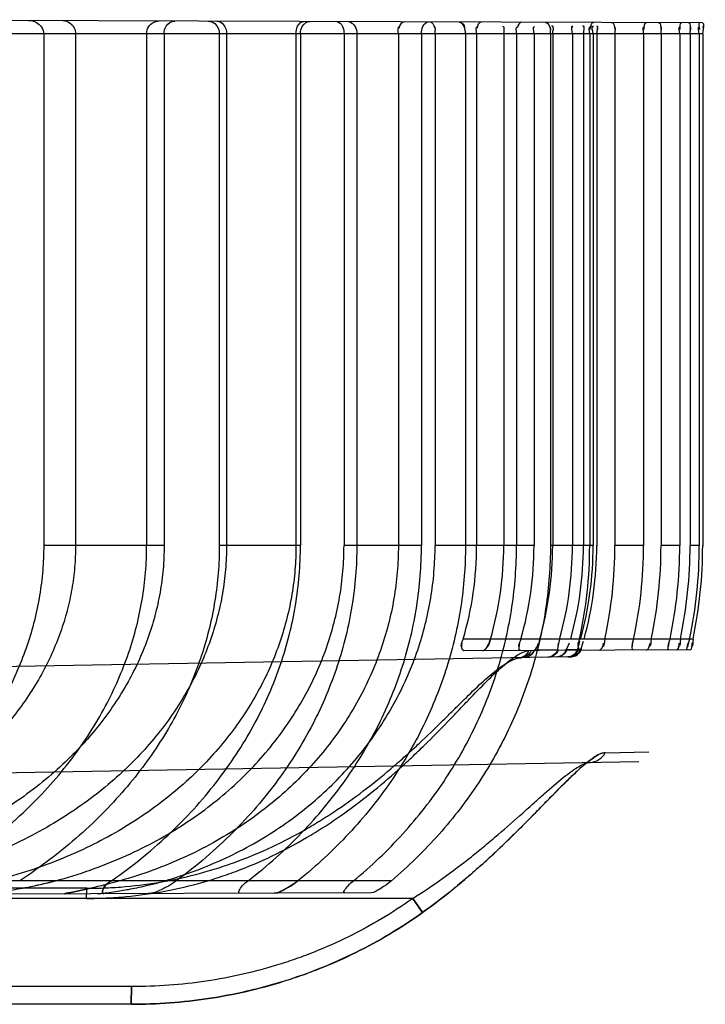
# Model space of a CAD drawing. Header units: millimetres. Extents: x 0 to 297, y 0 to 210.
# Tile 254 of 256: x 146.09 to 146.226, y 157.07 to 157.266. Entities that reach past the tile are written whole.
import ezdxf

# ---------------------------------------------------------------- set-up
doc = ezdxf.new("R2010")
doc.units = ezdxf.units.MM
doc.header["$LTSCALE"] = 16.335
doc.layers.add('INTFCLR_1', color=7, linetype='CONTINUOUS')

msp = doc.modelspace()

# ---------------------------------------------------------------- linework, layer by layer
at = {"layer": 'INTFCLR_1', "color": 9, "linetype": 'Continuous'}
for p, q in [((146.2254997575, 157.2651213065), (146.0436433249, 157.2657561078)), ((146.2255620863, 157.2629683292), (146.0394220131, 157.2629683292)), ((146.1187734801, 157.1614683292), (146.0948941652, 157.1614668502)), ((146.145798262, 157.1614668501), (146.1297082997, 157.1614668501)), ((146.1697937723, 157.1614668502), (146.1544393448, 157.1614683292)), ((146.1921121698, 157.1614683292), (146.1724958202, 157.1614683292)), ((146.2038386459, 157.1614683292), (146.1953675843, 157.1614668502)), ((146.2045565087, 157.1614683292), (146.2046941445, 157.1614683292)), ((146.2138382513, 157.1614668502), (146.2081580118, 157.1614668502)), ((146.22101587, 157.1614668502), (146.2173005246, 157.1614668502)), ((146.2248902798, 157.1614668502), (146.2230520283, 157.1614668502)), ((146.2256941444, 157.1614668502), (146.2255616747, 157.1614668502)), ((146.2236498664, 157.1429135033), (146.1780574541, 157.1429135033)), ((146.2231091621, 157.1407521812), (146.1782122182, 157.1405954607)), ((146.1968117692, 157.1407852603), (146.1921924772, 157.1407026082)), ((146.1985869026, 157.1408170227), (146.2008183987, 157.1408569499)), ((146.2014172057, 157.1408704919), (146.2015950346, 157.1408704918)), ((146.1988524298, 157.1393756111), (145.8396077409, 157.1331049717)), ((146.189127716, 157.1391670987), (146.1896322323, 157.1392146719)), ((146.1989183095, 157.139376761), (146.1996248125, 157.1393890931)), ((146.2062255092, 157.1203664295), (146.2148897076, 157.1205223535)), ((146.2062255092, 157.1203664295), (146.2148897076, 157.1205223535)), ((145.8640466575, 157.1125283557), (146.2129070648, 157.1186177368)), ((146.1034130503, 157.0934771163), (145.8396077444, 157.0934675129)), ((146.1638468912, 157.0949683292), (145.9223188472, 157.0949683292)), ((146.1033764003, 157.0914683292), (146.1034130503, 157.0934771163)), ((146.1033763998, 157.0914683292), (146.1034130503, 157.0934771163)), ((146.1598068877, 157.0925860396), (145.8396077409, 157.0914683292)), ((146.1680752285, 157.0914683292), (145.8396077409, 157.0914683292)), ((146.16999886, 157.0886688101), (146.1680752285, 157.0914683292)), ((146.1680752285, 157.0914683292), (146.170058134, 157.0886385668)), ((146.16999886, 157.0886688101), (146.1680752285, 157.0914683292)), ((146.1680752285, 157.0914683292), (146.170058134, 157.0886385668)), ((146.1123062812, 157.0739683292), (145.8606077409, 157.0739683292)), ((146.1122451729, 157.0704683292), (146.1123062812, 157.0739683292)), ((146.1123062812, 157.0739683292), (146.1122453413, 157.0704683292)), ((146.1122446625, 157.0704683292), (145.8396077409, 157.0704683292))]:
    msp.add_line(p, q, dxfattribs=at)
at = {"layer": 'INTFCLR_1', "color": 6, "linetype": 'Continuous'}
for p, q in [((146.0948933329, 157.262968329), (146.0948933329, 157.1614683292)), ((146.1012081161, 157.2629683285), (146.1012081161, 157.1614683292)), ((146.1153019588, 157.262968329), (146.1153019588, 157.1614683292)), ((146.1187734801, 157.2629683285), (146.1187734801, 157.1614683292)), ((146.1297089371, 157.262968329), (146.1297089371, 157.1614683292)), ((146.1311386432, 157.2629683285), (146.1311386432, 157.1614683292)), ((146.144917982, 157.2629683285), (146.144917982, 157.1614683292)), ((146.1457980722, 157.262968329), (146.1457980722, 157.1614683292)), ((146.1544393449, 157.2629683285), (146.1544393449, 157.1614683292)), ((146.1569801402, 157.262968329), (146.1569801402, 157.1614683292)), ((146.1652235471, 157.2629683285), (146.1652235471, 157.1614683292)), ((146.1697951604, 157.262968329), (146.1697951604, 157.1614683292)), ((146.1724958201, 157.2629683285), (146.1724958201, 157.1614683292)), ((146.1785214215, 157.262968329), (146.1785214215, 157.1614683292)), ((146.1807421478, 157.2629683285), (146.1807421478, 157.1614683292)), ((146.1861223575, 157.2629683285), (146.1861223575, 157.1614683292)), ((146.188645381, 157.262968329), (146.188645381, 157.1614683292)), ((146.1921121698, 157.2629683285), (146.1921121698, 157.1614683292)), ((146.1953677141, 157.262968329), (146.1953677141, 157.1614683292)), ((146.1958227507, 157.2629683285), (146.1958227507, 157.1614683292)), ((146.1997312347, 157.2629683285), (146.1997312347, 157.1614683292)), ((146.2019083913, 157.2629683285), (146.2019083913, 157.1614683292)), ((146.2031564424, 157.262968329), (146.2031564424, 157.1614683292)), ((146.2038386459, 157.2629683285), (146.2038386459, 157.1614683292)), ((146.2045565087, 157.2629683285), (146.2045565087, 157.1614683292)), ((146.2081580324, 157.262968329), (146.2081580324, 157.1614683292)), ((146.2138381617, 157.262968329), (146.2138381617, 157.1614683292)), ((146.217300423, 157.262968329), (146.217300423, 157.1614683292)), ((146.221016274, 157.262968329), (146.221016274, 157.1614683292)), ((146.2230523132, 157.262968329), (146.2230523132, 157.1614683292)), ((146.2248900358, 157.262968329), (146.2248900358, 157.1614683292)), ((146.2255620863, 157.262968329), (146.2255620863, 157.1614683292)), ((146.1971910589, 157.1429135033), (146.196853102, 157.1414327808)), ((146.2008183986, 157.1408569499), (146.2012084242, 157.1424737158)), ((146.2014163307, 157.1408676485), (146.2019304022, 157.1424814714)), ((146.1920547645, 157.1406437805), (146.1921924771, 157.1407026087)), ((146.1968117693, 157.1407852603), (146.1969887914, 157.1421196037)), ((146.1968117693, 157.1407852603), (146.1968929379, 157.140660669)), ((146.1968929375, 157.140660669), (146.1968117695, 157.1407852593)), ((146.1984341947, 157.140666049), (146.198586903, 157.1408170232)), ((146.1985869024, 157.1408170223), (146.1991550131, 157.1421552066)), ((146.2008183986, 157.1408569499), (146.2011308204, 157.1421794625))]:
    msp.add_line(p, q, dxfattribs=at)
at = {"layer": 'INTFCLR_1', "color": 7, "linetype": 'Continuous'}
for p, q in [((146.2008030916, 157.1406109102), (146.2008327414, 157.1410026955)), ((146.2008325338, 157.1409890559), (146.2008132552, 157.1405924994)), ((146.2008325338, 157.1409890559), (146.2008132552, 157.1405924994)), ((146.2008183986, 157.1408569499), (146.2008186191, 157.1406743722)), ((146.2014723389, 157.1410056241), (146.2012889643, 157.1405833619)), ((146.2014723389, 157.1410056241), (146.2012889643, 157.1405833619)), ((146.2013031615, 157.140594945), (146.2014780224, 157.1410181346)), ((146.2013031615, 157.140594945), (146.2014780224, 157.1410181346)), ((146.2014163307, 157.1408676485), (146.2013275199, 157.1406761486)), ((146.1988524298, 157.1393756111), (146.1989183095, 157.139376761)), ((146.0991052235, 157.09237415), (146.1042203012, 157.0934842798)), ((146.104214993, 157.0934830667), (146.0991052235, 157.09237415))]:
    msp.add_line(p, q, dxfattribs=at)
for points in [[(146.1819941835, 157.1406086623), (146.1820293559, 157.1406109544), (146.1820657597, 157.1406175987), (146.1821033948, 157.1406286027)], [(146.1823552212, 157.1407874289), (146.1823108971, 157.1407502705), (146.1822675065, 157.1407172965), (146.1822250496, 157.1406885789), (146.1821833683, 157.1406641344), (146.1821426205, 157.1406440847), (146.1821032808, 157.1406285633)]]:
    msp.add_lwpolyline(points, dxfattribs=at)
at = {"layer": 'INTFCLR_1', "color": 6, "linetype": 'Continuous'}
for centre, radius, start, end in [((146.1151453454, 157.1614894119), 0.0655970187, 343.5498358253, 359.9815852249), ((146.1194014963, 157.1614837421), 0.0667210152, 343.839677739, 359.9867644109), ((146.124443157, 157.1614791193), 0.0676691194, 344.0762211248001, 359.9908639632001), ((146.1273770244, 157.1614749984), 0.0684457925, 344.2652033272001, 359.994417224), ((146.1306670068, 157.1614723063), 0.0690642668, 344.4120224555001, 359.996700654), ((146.1323840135, 157.1614703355), 0.06952439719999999, 344.5194640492, 359.9983466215), ((146.1174299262, 157.1614748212), 0.0857264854, 347.4954244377, 359.9956610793), ((146.117380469, 157.1614802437), 0.0857760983, 347.4990411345, 359.9920415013), ((146.1340092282, 157.1614690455), 0.0698294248, 344.5898640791, 359.9994123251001), ((146.1345750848, 157.1614684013), 0.06998142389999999, 344.6247084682, 359.9999410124), ((146.121081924, 157.1614738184), 0.08707608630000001, 347.6929664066, 359.9963881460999), ((146.1210401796, 157.1614783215), 0.08711794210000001, 347.6959248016, 359.9934282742), ((146.125651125, 157.1614698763), 0.0881870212, 347.8530022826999, 359.9989948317), ((146.1256106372, 157.1614741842), 0.0882275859, 347.8557999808, 359.9961977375), ((146.128184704, 157.1614681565), 0.08911570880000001, 347.9826155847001, 0.0001110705), ((146.1310518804, 157.1614785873), 0.0899643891, 348.0908578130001, 359.9934669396), ((146.1310851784, 157.1614751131), 0.08993111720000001, 348.0886457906, 359.9956779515), ((146.1325580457, 157.1614756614), 0.0904942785, 348.1634940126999, 359.9953577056), ((146.1341487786, 157.1614629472), 0.0907412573, 348.2043765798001, 0.003398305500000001), ((146.1345089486, 157.1614761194), 0.091053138, 348.2368909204, 359.9950979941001), ((146.1345538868, 157.1614714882), 0.0910081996, 348.2339776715, 359.9980112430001)]:
    msp.add_arc(centre, radius, start, end, dxfattribs=at)
at = {"layer": 'INTFCLR_1', "color": 7, "linetype": 'Continuous'}
for centre, radius, start, end in [((146.076922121, 157.1712886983), 0.07897045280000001, 281.9378971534, 284.8852849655), ((146.1350318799, 157.1078404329), 0.0164561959, 303.2648556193, 308.5371749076), ((146.1351241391, 157.1077130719), 0.0162990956, 303.2625509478, 308.5624258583)]:
    msp.add_arc(centre, radius, start, end, dxfattribs=at)
at = {"layer": 'INTFCLR_1', "color": 6, "linetype": 'Continuous'}
for points, knots in [([(146.0919025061, 157.2655876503), (146.0924328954, 157.2655857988), (146.0938693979, 157.2653014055), (146.0948933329, 157.2638577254), (146.0948933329, 157.262968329)], [0, 0, 0, 0, 0.3735713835, 1, 1, 1, 1]), ([(146.0986647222, 157.265564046), (146.0991782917, 157.2655622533), (146.100518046, 157.2651565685), (146.1012081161, 157.2637616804), (146.1012081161, 157.2629683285)], [0, 0, 0, 0, 0.3929627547, 1, 1, 1, 1]), ([(146.1153019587, 157.262968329), (146.1153019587, 157.263473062), (146.115668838, 157.2647705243), (146.1170033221, 157.2655000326), (146.117767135, 157.2654973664)], [0, 0, 0, 0, 0.3978816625, 1, 1, 1, 1]), ([(146.1187734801, 157.2629683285), (146.1187734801, 157.2634809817), (146.1190433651, 157.2646795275), (146.1202185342, 157.265488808), (146.1208825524, 157.2654864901)], [0, 0, 0, 0, 0.4356793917, 1, 1, 1, 1]), ([(146.1275055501, 157.265463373), (146.1279726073, 157.2654617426), (146.1291962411, 157.2649982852), (146.1297089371, 157.2636997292), (146.1297089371, 157.262968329)], [0, 0, 0, 0, 0.3897167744, 1, 1, 1, 1]), ([(146.1292506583, 157.2654572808), (146.1297441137, 157.2654555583), (146.1308516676, 157.2647823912), (146.1311386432, 157.2635975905), (146.1311386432, 157.2629683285)], [0, 0, 0, 0, 0.4395202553, 1, 1, 1, 1]), ([(146.1449179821, 157.2629683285), (146.1449179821, 157.2634720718), (146.1450660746, 157.2644923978), (146.1459749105, 157.2653989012), (146.146500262, 157.2653970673)], [0, 0, 0, 0, 0.4894998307, 1, 1, 1, 1]), ([(146.1457980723, 157.262968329), (146.1457980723, 157.2634664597), (146.1460105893, 157.2645694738), (146.1470581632, 157.2653951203), (146.1476501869, 157.2653930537)], [0, 0, 0, 0, 0.4569344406, 1, 1, 1, 1]), ([(146.1530172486, 157.2653743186), (146.1535075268, 157.2653726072), (146.1543273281, 157.2644312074), (146.1544393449, 157.2634659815), (146.1544393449, 157.2629683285)], [0, 0, 0, 0, 0.4962690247, 1, 1, 1, 1]), ([(146.1553095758, 157.2653663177), (146.1558592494, 157.2653643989), (146.1568157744, 157.2645033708), (146.1569801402, 157.263459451), (146.1569801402, 157.262968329)], [0, 0, 0, 0, 0.5281297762, 1, 1, 1, 1]), ([(146.1697951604, 157.262968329), (146.1697951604, 157.2634562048), (146.1699142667, 157.2644027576), (146.1707268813, 157.2653125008), (146.1712063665, 157.2653108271)], [0, 0, 0, 0, 0.5043353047, 1, 1, 1, 1]), ([(146.1785214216, 157.262968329), (146.1785214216, 157.2634532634), (146.1784292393, 157.2643523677), (146.1776947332, 157.2652881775), (146.1772468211, 157.265289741)], [0, 0, 0, 0, 0.5198421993, 1, 1, 1, 1]), ([(146.1012081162, 157.1614683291), (146.1012081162, 157.1600271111), (146.1010839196, 157.1571340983), (146.100522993, 157.1528107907), (146.0995852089, 157.1485011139), (146.0982661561, 157.1442228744), (146.0965598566, 157.1399876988), (146.0944492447, 157.1357854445), (146.0919257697, 157.1316443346), (146.0889686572, 157.1275658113), (146.0855558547, 157.1235603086), (146.0816715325, 157.1196611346), (146.0772544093, 157.1158508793), (146.0723288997, 157.1122035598), (146.0667744, 157.1086843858), (146.0606314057, 157.1053811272), (146.0537716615, 157.1022859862), (146.0462012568, 157.0994708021), (146.0377482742, 157.0969519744), (146.0317816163, 157.0955891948), (146.0286291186, 157.0949683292)], [0, 0, 0, 0, 0.0405302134, 0.0813143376, 0.1224569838, 0.1644135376, 0.2070668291, 0.250714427, 0.2965118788, 0.3432907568, 0.3922413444, 0.4443486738, 0.4979133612, 0.5561428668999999, 0.6165462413, 0.6826768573, 0.7521219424, 0.8280242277, 0.909641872, 1, 1, 1, 1]), ([(146.094893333, 157.1614683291), (146.0948932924, 157.1598115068), (146.0947578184, 157.1564922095), (146.0941410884, 157.1515200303), (146.0931115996, 157.1465675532), (146.0916581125, 157.1416276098), (146.0897704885, 157.1367095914), (146.0874243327, 157.1318031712), (146.0846002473, 157.1269212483), (146.0812694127, 157.1220733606), (146.0774042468, 157.1172790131), (146.0729834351, 157.1125656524), (146.0679748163, 157.1079509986), (146.0623105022, 157.103433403), (146.0559229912, 157.0990322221), (146.0513103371, 157.0963024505), (146.0488841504, 157.0949683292)], [0, 0, 0, 0, 0.05853908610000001, 0.117218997, 0.1768356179, 0.2370608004, 0.2989604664, 0.3627605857, 0.4290160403, 0.4980290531, 0.5703745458, 0.646395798, 0.7261424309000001, 0.8107932, 0.9021723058, 1, 1, 1, 1]), ([(146.1187734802, 157.1614683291), (146.1187734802, 157.159911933), (146.1186363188, 157.1567878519), (146.1180198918, 157.1521188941), (146.1169885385, 157.1474723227), (146.1155349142, 157.1428577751), (146.1136549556, 157.1382977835), (146.1113409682, 157.1338095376), (146.1085918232, 157.1294203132), (146.1053733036, 157.1251119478), (146.1016990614, 157.1209465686), (146.0975111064, 157.1168965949), (146.0928311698, 157.1130281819), (146.0875605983, 157.1093141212), (146.0817039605, 157.105816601), (146.0751875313, 157.1025577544), (146.0680177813, 157.0996080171), (146.060140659, 157.0970081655), (146.0546064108, 157.0956022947), (146.0517130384, 157.0949683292)], [0, 0, 0, 0, 0.0457072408, 0.09169605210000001, 0.1381381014, 0.1853072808, 0.2336027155, 0.2828101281, 0.3334272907, 0.3855250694, 0.4405699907, 0.4963622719, 0.5564478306, 0.6186985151, 0.6855362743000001, 0.756587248, 0.8324711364, 0.9130135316, 1, 1, 1, 1]), ([(146.1311386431, 157.1614683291), (146.1311386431, 157.1598793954), (146.1310035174, 157.1566975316), (146.1303941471, 157.1519424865), (146.1293747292, 157.147213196), (146.1279457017, 157.1425377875), (146.126102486, 157.1379200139), (146.1238449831, 157.1333945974), (146.1211569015, 157.1289559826), (146.1180350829, 157.1246317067), (146.1144655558, 157.120438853), (146.1104295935, 157.1163910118), (146.1059316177, 157.1125329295), (146.1009326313, 157.1088686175), (146.0954469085, 157.1054514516), (146.0894319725, 157.1022977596), (146.0828892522, 157.0994540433), (146.0757709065, 157.0969500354), (146.0707835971, 157.0955840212), (146.0681950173, 157.0949683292)], [0, 0, 0, 0, 0.04821679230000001, 0.0965044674, 0.1453076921, 0.1948477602, 0.2446870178, 0.2960153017, 0.3481358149, 0.4019819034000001, 0.4576846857, 0.5150568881, 0.5752645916, 0.63732814, 0.7029646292, 0.7712006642, 0.8432372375, 0.9192572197, 1, 1, 1, 1]), ([(146.0729750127, 157.0949683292), (146.0753160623, 157.0963911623), (146.0797698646, 157.0993108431), (146.0859379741, 157.1040349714), (146.091416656, 157.108920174), (146.0962402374, 157.1139300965), (146.1004442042, 157.1190301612), (146.1040683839, 157.1242038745), (146.1071485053, 157.1294413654), (146.1097112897, 157.1347270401), (146.1117771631, 157.1400451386), (146.1133626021, 157.1453852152), (146.1144840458, 157.1507407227), (146.1151528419, 157.1561042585), (146.115301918, 157.1596855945), (146.1153019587, 157.1614683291)], [0, 0, 0, 0, 0.0996864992, 0.1935880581, 0.2824675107, 0.3665346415, 0.4464071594, 0.5227306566, 0.5961542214, 0.6672703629, 0.7362522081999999, 0.8035295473, 0.8697438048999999, 0.935129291, 1, 1, 1, 1]), ([(146.1449179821, 157.1614683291), (146.1449179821, 157.1598555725), (146.1447844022, 157.1566262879), (146.1441821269, 157.1518012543), (146.1431762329, 157.1470097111), (146.141767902, 157.1422746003), (146.1399540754, 157.1376046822), (146.1377369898, 157.1330367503), (146.1351055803, 157.1285668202), (146.1320659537, 157.1242328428), (146.1285994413, 157.1200356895), (146.1247099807, 157.1160103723), (146.1203871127, 157.112176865), (146.1156265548, 157.1085620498), (146.1104235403, 157.1051956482), (146.1047753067, 157.1021097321), (146.0986727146, 157.0993336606), (146.0921080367, 157.0969021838), (146.0875238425, 157.095568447), (146.085160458, 157.0949683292)], [0, 0, 0, 0, 0.0502076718, 0.1004829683, 0.1512123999, 0.202452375, 0.254105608, 0.3070045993, 0.3603502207, 0.4154150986, 0.4716304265, 0.5296464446, 0.5894967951, 0.6513269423, 0.7155570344, 0.7822425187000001, 0.8515171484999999, 0.9240891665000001, 1, 1, 1, 1]), ([(146.1297089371, 157.1614683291), (146.1297088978, 157.1596466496), (146.1295619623, 157.155993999), (146.1289056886, 157.1505302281), (146.1278093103, 157.1450894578), (146.1262665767, 157.1396831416), (146.1242692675, 157.1343228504), (146.1218080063, 157.1290178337), (146.1188690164, 157.1237821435), (146.115433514, 157.1186296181), (146.1114834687, 157.1135777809), (146.1069976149, 157.1086457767), (146.1019548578, 157.1038607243), (146.0963215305, 157.0992411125), (146.0922618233, 157.0963692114), (146.090131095, 157.0949683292)], [0, 0, 0, 0, 0.06773454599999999, 0.1357541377, 0.2044137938, 0.2738835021, 0.3445825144, 0.416892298, 0.4911162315, 0.5676128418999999, 0.6469354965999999, 0.7293363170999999, 0.8152794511, 0.9051848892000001, 1, 1, 1, 1]), ([(146.0972084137, 157.0949683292), (146.0995252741, 157.0955888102), (146.1040417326, 157.0969793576), (146.1105222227, 157.0995303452), (146.1165856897, 157.102476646), (146.1222297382, 157.1057881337), (146.1274343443, 157.1094285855), (146.1321991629, 157.1133697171), (146.1364909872, 157.1175542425), (146.140328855, 157.121969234), (146.1436908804, 157.1265560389), (146.1465946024, 157.1313042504), (146.1490351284, 157.1361703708), (146.1510205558, 157.1411348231), (146.1525549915, 157.1461675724), (146.1536444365, 157.1512457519), (146.1542949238, 157.1563519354), (146.1544393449, 157.1597667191), (146.1544393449, 157.1614683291)], [0, 0, 0, 0, 0.0762102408, 0.1499841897, 0.221082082, 0.2901938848, 0.3576919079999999, 0.422673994, 0.4864566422, 0.5479338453, 0.6083396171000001, 0.6669442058, 0.7245735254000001, 0.7811070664, 0.8366297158, 0.8915537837, 0.9459330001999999, 1, 1, 1, 1]), ([(146.1083527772, 157.0949683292), (146.1104907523, 157.0964661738), (146.1145773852, 157.0995571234), (146.1202173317, 157.1045425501), (146.1252521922, 157.1097389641), (146.1296942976, 157.1151071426), (146.1335663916, 157.1206215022), (146.1368840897, 157.1262566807), (146.1396634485, 157.131991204), (146.1419184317, 157.1378021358), (146.1436589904, 157.1436697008), (146.1448946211, 157.1495802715), (146.1456340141, 157.1555176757), (146.1457980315, 157.1594897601), (146.1457980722, 157.1614683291)], [0, 0, 0, 0, 0.0986774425, 0.1934719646, 0.2842783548, 0.3719075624, 0.4565880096, 0.5387137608, 0.6188319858, 0.6972136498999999, 0.7740709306, 0.8499252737, 0.9252083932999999, 1, 1, 1, 1]), ([(146.165223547, 157.1614683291), (146.165223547, 157.159708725), (146.1650740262, 157.156185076), (146.1644027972, 157.1509291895), (146.1632870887, 157.1457328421), (146.1617289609, 157.1406155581), (146.1597340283, 157.1356088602), (146.1573027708, 157.1307300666), (146.1544417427, 157.1260088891), (146.1511536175, 157.1214684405), (146.1474429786, 157.1171341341), (146.1433194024, 157.1130369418), (146.138779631, 157.109194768), (146.1338244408, 157.1056336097), (146.1284441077, 157.102377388), (146.1226602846, 157.0994707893), (146.1164982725, 157.0969546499), (146.1122187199, 157.0955812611), (146.1100284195, 157.0949683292)], [0, 0, 0, 0, 0.0568391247, 0.1137631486, 0.1709622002, 0.22831172, 0.286354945, 0.3448526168, 0.4041913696, 0.4644757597, 0.5257384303, 0.5882977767, 0.6520465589, 0.7176522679, 0.7852039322, 0.8549851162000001, 0.9265303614, 1, 1, 1, 1]), ([(146.1189566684, 157.0949683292), (146.1210295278, 157.0955699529), (146.1250928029, 157.096918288), (146.1309485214, 157.0993777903), (146.1364876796, 157.1022296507), (146.1416884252, 157.1054461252), (146.1465378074, 157.1090056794), (146.1510073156, 157.1128724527), (146.1550805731, 157.1170146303), (146.1587397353, 157.1213945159), (146.161979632, 157.1259848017), (146.1647893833, 157.1307476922), (146.1671706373, 157.1356626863), (146.1691162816, 157.1406917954), (146.1706289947, 157.1458158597), (146.1717067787, 157.1509997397), (146.1723523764, 157.1562256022), (146.1724958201, 157.1597233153), (146.1724958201, 157.1614683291)], [0, 0, 0, 0, 0.0706642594, 0.1399980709, 0.2077361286, 0.2744269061, 0.3399916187, 0.4044720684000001, 0.4677080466, 0.529979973, 0.5911173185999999, 0.6514504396, 0.7108222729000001, 0.7697220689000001, 0.8277923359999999, 0.8855428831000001, 0.9428697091, 1, 1, 1, 1]), ([(146.1569801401, 157.1614683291), (146.1569801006, 157.159461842), (146.1568185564, 157.1554390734), (146.1560907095, 157.1494291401), (146.1548777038, 157.143458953), (146.153175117, 157.1375474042), (146.15097923, 157.1317103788), (146.1482857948, 157.1259693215), (146.1450868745, 157.1203457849), (146.1413751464, 157.1148620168), (146.1371417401, 157.1095408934), (146.1323783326, 157.1044119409), (146.1270737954, 157.0995005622), (146.1232388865, 157.096449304), (146.1212333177, 157.0949683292)], [0, 0, 0, 0, 0.0768314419, 0.1539662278, 0.2315751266, 0.3098583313, 0.3892813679, 0.4701280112, 0.552432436, 0.6367647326, 0.7234349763, 0.8125489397, 0.9045350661, 1, 1, 1, 1]), ([(146.1354262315, 157.0949683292), (146.1373309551, 157.0964383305), (146.1409899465, 157.0994780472), (146.1460581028, 157.1043631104), (146.1506284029, 157.1094778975), (146.1547004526, 157.1147892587), (146.1582799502, 157.1202705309), (146.1613713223, 157.1258983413), (146.1639783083, 157.1316486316), (146.1661057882, 157.137498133), (146.1677559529, 157.1434239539), (146.1689319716, 157.1494071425), (146.169636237, 157.1554277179), (146.1697951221, 157.1594581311), (146.1697951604, 157.1614683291)], [0, 0, 0, 0, 0.093085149, 0.1838434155, 0.2720976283, 0.3582077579, 0.4425306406, 0.5251309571, 0.6063844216, 0.6865578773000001, 0.7657051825, 0.8441331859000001, 0.9222282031, 1, 1, 1, 1]), ([(146.1785214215, 157.1614683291), (146.178521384, 157.1594384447), (146.178363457, 157.155372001), (146.1776680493, 157.1492981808), (146.1765080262, 157.143270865), (146.1748844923, 157.1373120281), (146.1727980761, 157.1314429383), (146.1702496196, 157.1256862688), (146.167238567, 157.1200656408), (146.1637663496, 157.1146052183), (146.159833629, 157.1093283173), (146.1554435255, 157.1042635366), (146.1505961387, 157.0994346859), (146.1471032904, 157.0964252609), (146.1452844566, 157.0949683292)], [0, 0, 0, 0, 0.07919219, 0.15858319, 0.2382923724, 0.3184173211, 0.3993017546, 0.4810717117, 0.5637953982, 0.64783162, 0.7332893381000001, 0.820315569, 0.9090833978, 1, 1, 1, 1]), ([(146.1563456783, 157.0949683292), (146.1580974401, 157.0964165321), (146.1614747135, 157.0994173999), (146.1661666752, 157.1042294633), (146.1704287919, 157.1092869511), (146.1742522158, 157.1145584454), (146.1776332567, 157.1200176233), (146.1805690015, 157.125641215), (146.1830562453, 157.131403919), (146.1850937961, 157.1372810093), (146.1866796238, 157.1432486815), (146.1878126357, 157.1492839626), (146.1884923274, 157.1553639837), (146.1886453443, 157.1594356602), (146.1886453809, 157.1614683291)], [0, 0, 0, 0, 0.0892786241, 0.1772832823, 0.2637798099, 0.3488415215, 0.432853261, 0.5157862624, 0.5978004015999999, 0.6791738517, 0.7598965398, 0.8401253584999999, 0.9201566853, 1, 1, 1, 1]), ([(146.195367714, 157.1614683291), (146.195367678, 157.1594221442), (146.195217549, 157.1553252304), (146.1945437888, 157.1492069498), (146.1934228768, 157.1431398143), (146.1918564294, 157.1371481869), (146.1898483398, 157.131256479), (146.1874024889, 157.1254887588), (146.1845230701, 157.1198700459), (146.181216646, 157.1144256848), (146.1774895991, 157.1091794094), (146.1733512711, 157.1041588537), (146.1688092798, 157.0993867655), (146.1655424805, 157.096408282), (146.1638468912, 157.0949683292)], [0, 0, 0, 0, 0.0808253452, 0.1617682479, 0.2429309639, 0.3243164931, 0.4061795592, 0.4885862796, 0.5715655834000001, 0.6553508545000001, 0.7399762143, 0.8255494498, 0.912130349, 1, 1, 1, 1]), ([(146.1083527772, 157.0949683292), (146.1079045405, 157.0946542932), (146.1070772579, 157.0944250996), (146.1062571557, 157.092399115), (146.1067828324, 157.09240095)], [0, 0, 0, 0, 0.510073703, 1, 1, 1, 1]), ([(146.1067828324, 157.09240095), (146.106331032, 157.0923993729), (146.1068820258, 157.0944226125), (146.1078259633, 157.0945992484), (146.1083527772, 157.0949683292)], [0, 0, 0, 0, 0.4125905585, 1, 1, 1, 1]), ([(146.1212333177, 157.0949683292), (146.1207217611, 157.0945905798), (146.1197229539, 157.093946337), (146.1178861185, 157.093035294), (146.1165119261, 157.0924349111), (146.1156249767, 157.092431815)], [0, 0, 0, 0, 0.3075674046, 0.5710127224, 1, 1, 1, 1]), ([(146.1337636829, 157.0924951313), (146.1332427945, 157.0924933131), (146.1343703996, 157.0943556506), (146.1350224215, 157.0946566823), (146.1354262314, 157.0949683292)], [0, 0, 0, 0, 0.5052411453, 1, 1, 1, 1]), ([(146.1545759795, 157.0925677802), (146.1540577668, 157.0925659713), (146.1554222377, 157.094295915), (146.1559632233, 157.0946521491), (146.1563456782, 157.0949683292)], [0, 0, 0, 0, 0.5108377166, 1, 1, 1, 1]), ([(146.1638468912, 157.0949683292), (146.1634394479, 157.0946223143), (146.1626535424, 157.0940063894), (146.1613327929, 157.0932039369), (146.1603916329, 157.0925880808), (146.1598068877, 157.0925860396)], [0, 0, 0, 0, 0.3396770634, 0.6284195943, 1, 1, 1, 1])]:
    msp.add_open_spline(points, degree=3, knots=knots, dxfattribs=at)
for points in [[(146.1664112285, 157.2653275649), (146.1658691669, 157.265329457), (146.165365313, 157.264624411), (146.165365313, 157.2640823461)], [(146.1714330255, 157.2653100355), (146.1719472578, 157.2653082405), (146.1723683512, 157.2645974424), (146.1723683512, 157.264083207)], [(146.1772468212, 157.265289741), (146.1777638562, 157.2652879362), (146.1783336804, 157.2647001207), (146.1783336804, 157.2641830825)], [(146.1816136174, 157.2652744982), (146.1811417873, 157.2652761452), (146.1808513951, 157.2645535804), (146.1808513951, 157.2640817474)], [(146.165223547, 157.2629683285), (146.165223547, 157.2634635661), (146.1649858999, 157.2644332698), (146.1654811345, 157.2644315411)], [(146.1724958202, 157.2629683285), (146.1724958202, 157.2634612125), (146.1727578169, 157.2644271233), (146.1722649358, 157.2644288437)], [(146.1807421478, 157.2629683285), (146.1807421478, 157.2634567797), (146.1804495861, 157.2644222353), (146.1809380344, 157.2644205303)], [(146.1861223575, 157.2629683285), (146.1861223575, 157.2634603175), (146.1864382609, 157.2644320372), (146.1859462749, 157.2644337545)], [(146.1886453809, 157.262968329), (146.1886453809, 157.2634477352), (146.1884002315, 157.2643890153), (146.1888796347, 157.2643873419)], [(146.1897150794, 157.2652462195), (146.1892486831, 157.2652478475), (146.1888101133, 157.2646454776), (146.1888101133, 157.2641790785)], [(146.1921121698, 157.2629683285), (146.1921121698, 157.2634582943), (146.1917659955, 157.2644328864), (146.1922559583, 157.2644311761)], [(146.1944071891, 157.2652298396), (146.1949726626, 157.2652278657), (146.1953027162, 157.2643545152), (146.1953027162, 157.2637890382)], [(146.195367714, 157.262968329), (146.195367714, 157.2634453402), (146.1956343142, 157.2643821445), (146.195157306, 157.2643838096)], [(146.1958227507, 157.2629683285), (146.1958227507, 157.263499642), (146.1962070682, 157.2645536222), (146.1956757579, 157.2645554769)], [(146.1958227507, 157.2629683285), (146.1958227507, 157.2634561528), (146.1961901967, 157.2644251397), (146.1957023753, 157.2644268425)], [(146.1997312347, 157.2629683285), (146.1997312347, 157.2634967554), (146.1993109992, 157.2645517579), (146.199839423, 157.2645499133)], [(146.1997312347, 157.2629683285), (146.1997312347, 157.2634556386), (146.1993334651, 157.2644292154), (146.1998207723, 157.2644275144)], [(146.2019083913, 157.2629683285), (146.2019083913, 157.2634956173), (146.20235389, 157.2645462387), (146.2018266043, 157.2645480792)], [(146.2019083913, 157.2629683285), (146.2019083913, 157.2634555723), (146.2023278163, 157.2644267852), (146.2018405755, 157.264428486)], [(146.2031564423, 157.262968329), (146.2031564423, 157.2634409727), (146.2028623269, 157.2643766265), (146.2033349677, 157.2643749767)], [(146.2039463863, 157.2651965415), (146.20341712, 157.265198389), (146.2032123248, 157.2643178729), (146.2032123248, 157.2637886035)], [(146.2038386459, 157.2629683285), (146.2038386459, 157.2634941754), (146.2033570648, 157.2645470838), (146.2038829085, 157.2645452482)], [(146.2038386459, 157.2629683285), (146.2038386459, 157.2634571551), (146.2033871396, 157.2644360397), (146.2038759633, 157.2644343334)], [(146.2045565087, 157.2629683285), (146.2045565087, 157.2634937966), (146.2050634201, 157.2645427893), (146.2045379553, 157.2645446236)], [(146.2045565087, 157.2629683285), (146.2045565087, 157.2634513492), (146.2050244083, 157.2644156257), (146.2045413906, 157.2644173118)], [(146.2074598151, 157.2651842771), (146.2079727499, 157.2651824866), (146.2081088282, 157.2643019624), (146.2081088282, 157.2637890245)], [(146.2081580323, 157.262968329), (146.2081580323, 157.2634444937), (146.2084732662, 157.2643860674), (146.2079971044, 157.2643877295)], [(146.2138381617, 157.262968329), (146.2138381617, 157.2634423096), (146.2134954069, 157.2643858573), (146.2139693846, 157.2643842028)], [(146.2143878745, 157.2651600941), (146.2139001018, 157.2651617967), (146.2138784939, 157.2642760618), (146.2138784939, 157.2637882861)], [(146.2168313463, 157.2651515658), (146.2173083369, 157.2651499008), (146.2172665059, 157.2642653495), (146.2172665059, 157.263788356)], [(146.217300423, 157.262968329), (146.217300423, 157.2634402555), (146.2176622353, 157.2643781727), (146.2171903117, 157.2643798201)], [(146.2210162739, 157.262968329), (146.2210162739, 157.2634395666), (146.2206267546, 157.2643813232), (146.2210979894, 157.2643796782)], [(146.2213506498, 157.2651357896), (146.2208896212, 157.2651373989), (146.2210415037, 157.2642487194), (146.2210415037, 157.263787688)], [(146.2227919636, 157.2651307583), (146.2232468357, 157.2651291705), (146.2230333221, 157.2642425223), (146.2230333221, 157.2637876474)], [(146.2230523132, 157.262968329), (146.2230523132, 157.2634396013), (146.2234614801, 157.2643791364), (146.2229902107, 157.2643807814)], [(146.2248900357, 157.262968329), (146.2248900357, 157.2634409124), (146.2244514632, 157.2643873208), (146.2249240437, 157.2643856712)], [(146.2250232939, 157.2651229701), (146.2245761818, 157.2651245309), (146.2249004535, 157.2642343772), (146.2249004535, 157.2637872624)], [(146.2254997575, 157.2651213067), (146.2260789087, 157.2651192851), (146.2255610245, 157.2639640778), (146.2255610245, 157.2633849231)], [(146.2255620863, 157.262968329), (146.2255620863, 157.2634355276), (146.2260153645, 157.264368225), (146.2255481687, 157.2643698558)], [(146.1780574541, 157.1429135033), (146.1779141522, 157.1424275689), (146.1773006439, 157.1414125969), (146.1778072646, 157.1414143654)], [(146.1895157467, 157.1429135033), (146.1893775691, 157.1424288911), (146.188719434, 157.1414285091), (146.1892233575, 157.1414302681)], [(146.1932580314, 157.1429135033), (146.1931056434, 157.1423723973), (146.1930981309, 157.1416802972), (146.1926504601, 157.1413402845)], [(146.2011229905, 157.1429135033), (146.2010188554, 157.1424436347), (146.2004977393, 157.1414752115), (146.2009790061, 157.1414768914)], [(146.2061570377, 157.1429135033), (146.2060397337, 157.1423755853), (146.2061534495, 157.1413594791), (146.2056028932, 157.1413575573)], [(146.2118637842, 157.1429135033), (146.2117631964, 157.1424459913), (146.2111997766, 157.1414892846), (146.2116779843, 157.1414909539)], [(146.2153474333, 157.1429135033), (146.2152350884, 157.142385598), (146.2154069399, 157.1413690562), (146.214867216, 157.1413671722)], [(146.2190799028, 157.1429135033), (146.2189815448, 157.1424473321), (146.2183751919, 157.141500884), (146.2188516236, 157.141502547)], [(146.2211281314, 157.1429135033), (146.2210189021, 157.1423925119), (146.2212464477, 157.141373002), (146.2207141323, 157.1413711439)], [(146.2229738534, 157.1429135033), (146.2228667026, 157.1424002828), (146.222154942, 157.1413666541), (146.2226792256, 157.1413684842)], [(146.2236498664, 157.1429135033), (146.2235419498, 157.1423955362), (146.2238261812, 157.1413677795), (146.2232970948, 157.1413659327)], [(146.1782122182, 157.1405954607), (146.1776910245, 157.1405936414), (146.177724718, 157.1416217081), (146.1778721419, 157.1421216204)], [(146.1894353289, 157.1406346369), (146.18893746, 157.140632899), (146.1891872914, 157.141645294), (146.1893238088, 157.1421240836)], [(146.1921924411, 157.140702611), (146.1926110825, 157.1410205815), (146.1928353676, 157.1415642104), (146.192977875, 157.1420702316)], [(146.2013945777, 157.1406763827), (146.2008838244, 157.1406745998), (146.2008884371, 157.14165804), (146.2009989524, 157.1421566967)], [(146.2049355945, 157.1406887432), (146.2055039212, 157.1406907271), (146.2057993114, 157.1415252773), (146.2059204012, 157.1420805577)], [(146.2119165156, 157.1407131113), (146.2114307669, 157.1407114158), (146.2116297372, 157.1416837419), (146.2117319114, 157.1421586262)], [(146.2143781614, 157.1407217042), (146.2148957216, 157.1407235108), (146.215023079, 157.1415735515), (146.2151308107, 157.1420797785)], [(146.218930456, 157.1407375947), (146.2184555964, 157.1407359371), (146.2188404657, 157.1416975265), (146.2189384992, 157.1421621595)], [(146.2203821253, 157.140742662), (146.2208630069, 157.1407443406), (146.2208302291, 157.1416070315), (146.2209289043, 157.1420776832)], [(146.2226293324, 157.1407505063), (146.2221472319, 157.1407488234), (146.2227280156, 157.1417113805), (146.2228265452, 157.1421833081)], [(146.2231091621, 157.1407521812), (146.2235922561, 157.1407538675), (146.2233855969, 157.1416791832), (146.2234841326, 157.1421521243)]]:
    msp.add_open_spline(points, degree=3, dxfattribs=at)
at = {"layer": 'INTFCLR_1', "color": 7, "linetype": 'Continuous'}
for points, knots in [([(146.1819941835, 157.1406086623), (146.1824695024, 157.1406096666), (146.1830201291, 157.1417050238), (146.1833598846, 157.1424748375), (146.1834862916, 157.1429135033)], [0, 0, 0, 0, 0.5100900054, 1, 1, 1, 1]), ([(146.2008327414, 157.1410026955), (146.2007172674, 157.1405610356), (146.2002080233, 157.1397174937), (146.1992706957, 157.1393829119), (146.1988139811, 157.13937494)], [0, 0, 0, 0, 0.4998477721, 1, 1, 1, 1]), ([(146.1988188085, 157.1393750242), (146.1992725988, 157.1393829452), (146.2002019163, 157.139711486), (146.2007252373, 157.1405468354), (146.2008325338, 157.1409890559)], [0, 0, 0, 0, 0.4993444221, 1, 1, 1, 1]), ([(146.1994560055, 157.1393861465), (146.1999108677, 157.1393940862), (146.2008424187, 157.1397238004), (146.2013658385, 157.1405621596), (146.2014723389, 157.1410056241)], [0, 0, 0, 0, 0.4993731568, 1, 1, 1, 1]), ([(146.0815347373, 157.0923128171), (146.0820268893, 157.0923182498), (146.0830991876, 157.092439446), (146.0847568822, 157.0926140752), (146.0864078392, 157.0928325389), (146.0880556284, 157.0930731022), (146.0898048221, 157.0933576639), (146.0918955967, 157.0937388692), (146.0938812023, 157.0941525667), (146.0956984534, 157.0945763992), (146.0966904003, 157.0948301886), (146.0972084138, 157.0949683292)], [0, 0, 0, 0, 0.09276043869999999, 0.2029032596, 0.3143559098, 0.4065338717, 0.5167598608, 0.648332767, 0.8070470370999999, 0.8989593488, 1, 1, 1, 1]), ([(146.1100284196, 157.0949683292), (146.1093638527, 157.0947820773), (146.1081416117, 157.0944492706), (146.1064542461, 157.0940151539), (146.1048509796, 157.0936271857), (146.1034271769, 157.0932999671), (146.1017481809, 157.0929513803), (146.1009626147, 157.0927693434), (146.0986666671, 157.0923746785), (146.0991052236, 157.09237415)], [0, 0, 0, 0, 0.1843762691, 0.3381089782, 0.4664654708, 0.621786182, 0.741318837, 0.882841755, 1, 1, 1, 1]), ([(146.1055605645, 157.0923966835), (146.1060666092, 157.0924026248), (146.1071101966, 157.0925607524), (146.1087023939, 157.0927627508), (146.1102463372, 157.0930110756), (146.1117920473, 157.0932825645), (146.1134375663, 157.0936032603), (146.1154103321, 157.094033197), (146.1172865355, 157.0944982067), (146.1185100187, 157.0948390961), (146.1189566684, 157.0949683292)], [0, 0, 0, 0, 0.1111526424, 0.2308334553, 0.3528905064, 0.4544542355, 0.5755437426, 0.7210660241, 0.8978764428, 1, 1, 1, 1]), ([(146.1452822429, 157.0949673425), (146.1448355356, 157.0946094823), (146.1439515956, 157.0939736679), (146.1424170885, 157.0931231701), (146.141286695, 157.0925178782), (146.1405890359, 157.0925186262)], [0, 0, 0, 0, 0.3219524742, 0.6075491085, 1, 1, 1, 1]), ([(146.1405890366, 157.0925192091), (146.1410822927, 157.0925194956), (146.142225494, 157.0930196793), (146.1437746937, 157.0938514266), (146.1448288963, 157.0946038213), (146.1452834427, 157.0949680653)], [0, 0, 0, 0, 0.2771684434, 0.672693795, 1, 1, 1, 1]), ([(146.1405891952, 157.0925189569), (146.1410825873, 157.0925206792), (146.142302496, 157.0930514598), (146.1434075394, 157.0936552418), (146.1440638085, 157.0940843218)], [0, 0, 0, 0, 0.3862234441, 1, 1, 1, 1])]:
    msp.add_open_spline(points, degree=3, knots=knots, dxfattribs=at)
for points in [[(146.1834862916, 157.1429135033), (146.1833260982, 157.1423664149), (146.1832372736, 157.1417161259), (146.1828044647, 157.1413451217)], [(146.1823549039, 157.1407871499), (146.1827274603, 157.141108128), (146.1830230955, 157.1415505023), (146.1831615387, 157.1420223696)], [(146.1988524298, 157.1393756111), (146.199672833, 157.1393899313), (146.2005773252, 157.1400726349), (146.2008183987, 157.1408569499)], [(146.2008186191, 157.1406743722), (146.2005262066, 157.1399652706), (146.1996852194, 157.1393901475), (146.1989183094, 157.139376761)], [(146.1989505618, 157.139377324), (146.1997030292, 157.1393904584), (146.2005269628, 157.1399363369), (146.2008329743, 157.1406238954)], [(146.2008326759, 157.1406104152), (146.200551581, 157.1399165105), (146.199703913, 157.1393904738), (146.1989553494, 157.1393774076)], [(146.2013275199, 157.1406761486), (146.2010326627, 157.1399695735), (146.2001929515, 157.13939901), (146.1994274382, 157.1393856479)], [(146.1994469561, 157.1393862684), (146.2001881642, 157.1394129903), (146.200990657, 157.1399484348), (146.2012947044, 157.1406226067)], [(146.2012887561, 157.1406093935), (146.2009821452, 157.1399409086), (146.2001840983, 157.1394131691), (146.1994469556, 157.1393862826)], [(146.2014780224, 157.1410181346), (146.2013015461, 157.1401703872), (146.2003226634, 157.1394012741), (146.199456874, 157.1393861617)], [(146.1994469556, 157.1393862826), (146.1994366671, 157.1393859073), (146.1994263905, 157.1393856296), (146.1994161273, 157.1393854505)], [(146.1994469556, 157.1393862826), (146.1994366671, 157.1393859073), (146.1994263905, 157.1393856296), (146.1994161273, 157.1393854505)], [(146.1994169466, 157.1393854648), (146.1994269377, 157.1393856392), (146.1994369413, 157.1393859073), (146.1994469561, 157.1393862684)], [(146.1994169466, 157.1393854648), (146.1994269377, 157.1393856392), (146.1994369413, 157.1393859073), (146.1994469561, 157.1393862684)]]:
    msp.add_open_spline(points, degree=3, dxfattribs=at)
at = {"layer": 'INTFCLR_1', "color": 9, "linetype": 'Continuous'}
for points, knots in [([(146.1033763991, 157.0914683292), (146.1046863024, 157.0914683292), (146.1073027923, 157.0915287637), (146.1125028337, 157.0918903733), (146.1189430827, 157.0927907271), (146.125267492, 157.0942838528), (146.1296112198, 157.0956324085), (146.1320763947, 157.0964916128), (146.1357400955, 157.0978630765), (146.1410945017, 157.1002198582), (146.1467817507, 157.1033304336), (146.1506079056, 157.1057302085), (146.1527496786, 157.1071600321), (146.1558777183, 157.1093328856), (146.1603388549, 157.1127343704), (146.1645475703, 157.1163707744), (146.167217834, 157.1188270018), (146.1689201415, 157.1204290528), (146.1717186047, 157.1231459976), (146.1747388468, 157.1262297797), (146.1772614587, 157.128867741), (146.1786141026, 157.1302860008), (146.1804434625, 157.132200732), (146.182922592, 157.1347677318), (146.1855941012, 157.1373106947), (146.1875397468, 157.1388792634), (146.1890811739, 157.1399279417), (146.1902695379, 157.1405047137), (146.191037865, 157.1406402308)], [0, 0, 0, 0, 0.0378988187, 0.0756883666, 0.1507713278, 0.22575437, 0.2634159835, 0.2823224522, 0.3012791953, 0.3765941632, 0.4513333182, 0.4886098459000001, 0.5072383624, 0.5258355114, 0.5988001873, 0.669411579, 0.6866773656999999, 0.7037706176, 0.7370430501, 0.7995185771, 0.8286403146, 0.8426474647, 0.8562225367, 0.9052586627, 0.9458926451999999, 0.9628681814, 0.9774272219, 1, 1, 1, 1]), ([(146.1034130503, 157.0934771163), (146.1046909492, 157.0934775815), (146.1072429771, 157.093533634), (146.1123134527, 157.0938679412), (146.1185898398, 157.0947040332), (146.1247580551, 157.096089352), (146.1289963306, 157.097342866), (146.1314005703, 157.0981406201), (146.1349684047, 157.0994137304), (146.1401835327, 157.10159832), (146.1457344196, 157.1044893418), (146.1494716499, 157.1067208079), (146.1515622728, 157.1080498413), (146.154613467, 157.1100647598), (146.1589656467, 157.113223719), (146.1630831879, 157.1166062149), (146.1656983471, 157.1188890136), (146.1673632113, 157.1203783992), (146.1701032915, 157.1229019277), (146.1730641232, 157.1257693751), (146.1755405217, 157.1282214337), (146.1768692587, 157.1295395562), (146.1786687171, 157.131320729), (146.1811126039, 157.1337112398), (146.1837468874, 157.1360751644), (146.1856659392, 157.1375308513), (146.1871971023, 157.1385101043), (146.1883712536, 157.139041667), (146.189127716, 157.1391670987)], [0, 0, 0, 0, 0.0383322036, 0.0765398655, 0.1523862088, 0.2279976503, 0.2659099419, 0.284924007, 0.3039757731, 0.3795360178, 0.4542977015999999, 0.4915023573, 0.5100747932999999, 0.5286034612, 0.6011787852, 0.6712534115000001, 0.688368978, 0.7053052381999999, 0.7382588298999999, 0.8001007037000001, 0.8289272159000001, 0.8427966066, 0.8562424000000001, 0.9048756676, 0.9453383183, 0.9623377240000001, 0.9769991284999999, 1, 1, 1, 1]), ([(146.16999886, 157.0886688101), (146.1721144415, 157.0901824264), (146.1762140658, 157.093324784), (146.1810840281, 157.0975208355), (146.1843547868, 157.100541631), (146.186175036, 157.1022739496), (146.1887700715, 157.1047863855), (146.1916511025, 157.1076876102), (146.1944432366, 157.1105479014), (146.1959405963, 157.1120781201), (146.1979239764, 157.1140902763), (146.2000693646, 157.1162222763), (146.2024243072, 157.1183021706), (146.2041157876, 157.1195638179), (146.2054180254, 157.1203595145), (146.2062255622, 157.1203664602)], [0, 0, 0, 0, 0.1614585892, 0.3203628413, 0.3988268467, 0.4377906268, 0.476327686, 0.6230155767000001, 0.6915458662, 0.7244244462, 0.7559074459, 0.8668757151, 0.9125168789, 0.9498754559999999, 1, 1, 1, 1]), ([(146.2062257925, 157.1203670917), (146.2054233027, 157.120356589), (146.2041210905, 157.1195688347), (146.2024346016, 157.1183105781), (146.2007916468, 157.1168616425), (146.199319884, 157.1154606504), (146.198044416, 157.1142022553), (146.195872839, 157.1120212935), (146.1936510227, 157.1097300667), (146.1913406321, 157.1073826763), (146.1896750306, 157.1057033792), (146.1866346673, 157.102688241), (146.1834838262, 157.0997087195), (146.1806642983, 157.0971895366), (146.1787149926, 157.0954910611), (146.1752243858, 157.0925662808), (146.1721212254, 157.0901870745), (146.1699989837, 157.0886688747)], [0, 0, 0, 0, 0.0498121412, 0.0874277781, 0.1326995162, 0.1850024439, 0.2137377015, 0.2438744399, 0.37603688, 0.4118149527, 0.4483012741, 0.5228371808, 0.6775789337, 0.7173687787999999, 0.7575077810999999, 0.8380447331, 1, 1, 1, 1]), ([(146.1680752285, 157.0914683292), (146.170106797, 157.0927540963), (146.1740596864, 157.0954053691), (146.1787713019, 157.0989839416), (146.1819429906, 157.1015562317), (146.1837058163, 157.1030312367), (146.1862188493, 157.1051661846), (146.1890129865, 157.1076389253), (146.1917269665, 157.1100752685), (146.1931833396, 157.1113784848), (146.1951182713, 157.1130972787), (146.1972175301, 157.1149230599), (146.1995139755, 157.1166892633), (146.2011925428, 157.117783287), (146.2024633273, 157.1184354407), (146.2032446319, 157.1184490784)], [0, 0, 0, 0, 0.1620913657, 0.3206764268, 0.3987046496, 0.4373931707, 0.4756366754, 0.6210123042, 0.6889180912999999, 0.7215200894, 0.7527735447, 0.8633811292, 0.9093085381, 0.9473176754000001, 1, 1, 1, 1]), ([(146.1680752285, 157.0914683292), (146.1640447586, 157.0885936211), (146.1576292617, 157.0847720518), (146.1497024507, 157.0812484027), (146.1450549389, 157.0795037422), (146.1380136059, 157.077169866), (146.1271307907, 157.0746933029), (146.1172468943, 157.0739691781), (146.1123062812, 157.0739683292)], [0, 0, 0, 0, 0.2502507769, 0.3753290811, 0.4381889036, 0.5011111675, 0.7502550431, 1, 1, 1, 1]), ([(146.1699989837, 157.0886688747), (146.1658312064, 157.0856874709), (146.1570062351, 157.0804046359), (146.1462578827, 157.0761083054), (146.1388769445, 157.0739577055), (146.1338905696, 157.072711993), (146.1250700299, 157.071039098), (146.1173686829, 157.070468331), (146.1122451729, 157.0704683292)], [0, 0, 0, 0, 0.250018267, 0.4993331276, 0.5622840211, 0.6250624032, 0.7500235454, 1, 1, 1, 1]), ([(146.1122453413, 157.0704683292), (146.117357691, 157.0704683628), (146.1275895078, 157.0712238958), (146.1388543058, 157.0737985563), (146.1461449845, 157.0762254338), (146.1509594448, 157.0780407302), (146.1591754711, 157.0817048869), (146.1658219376, 157.0856808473), (146.16999886, 157.0886688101)], [0, 0, 0, 0, 0.2494306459, 0.4984704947, 0.5613993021, 0.6242784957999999, 0.749433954, 1, 1, 1, 1])]:
    msp.add_open_spline(points, degree=3, knots=knots, dxfattribs=at)
for points in [[(146.191037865, 157.1406402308), (146.190813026, 157.1398682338), (146.1899317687, 157.1391726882), (146.189127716, 157.1391670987)], [(146.1915300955, 157.140641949), (146.1912836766, 157.1398897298), (146.1904236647, 157.1392284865), (146.1896322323, 157.1392146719)], [(146.1920547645, 157.1406437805), (146.1918056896, 157.1398938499), (146.1909465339, 157.1392376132), (146.1901564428, 157.1392238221)], [(146.1921924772, 157.1407026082), (146.191959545, 157.1399303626), (146.1910819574, 157.139239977), (146.1902754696, 157.1392258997)], [(146.1968117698, 157.1407852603), (146.196574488, 157.1400065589), (146.1956824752, 157.1393202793), (146.1948685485, 157.1393060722)], [(146.1968929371, 157.140660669), (146.1966196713, 157.1399326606), (146.1957696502, 157.139321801), (146.1949921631, 157.1393082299)], [(146.1984341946, 157.140666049), (146.1981533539, 157.1399453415), (146.1973067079, 157.1393486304), (146.1965333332, 157.1393351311)], [(146.198586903, 157.1408170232), (146.1983479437, 157.1400358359), (146.197450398, 157.1393511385), (146.1966336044, 157.1393368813)], [(146.2032446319, 157.1184490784), (146.2044260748, 157.1184697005), (146.2057040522, 157.1193068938), (146.2062257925, 157.1203670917)]]:
    msp.add_open_spline(points, degree=3, dxfattribs=at)

doc.saveas('drawing.dxf')
